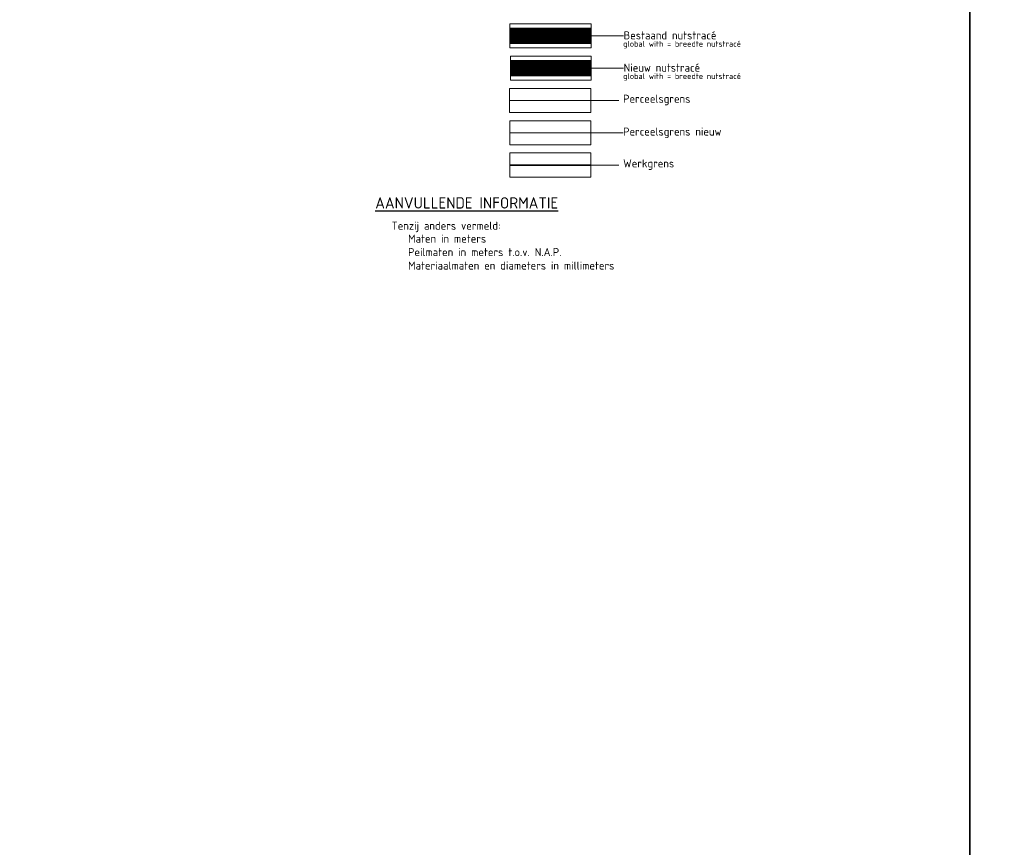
# Model space of a CAD drawing. Header units: metres. Extents: x 186340 to 190086, y 444329 to 445139.
# Tile 18 of 62: x 188082 to 188142, y 444937 to 444988. Entities that reach past the tile are written whole.
import ezdxf
from ezdxf.lldxf.tags import DXFTag

# ---------------------------------------------------------------- set-up
doc = ezdxf.new("R2010")
doc.units = ezdxf.units.M
doc.linetypes.add('NLCS-HIDDEN', pattern=[4, 2, -2])
for name, color, linetype, lineweight, true_color in [('B-WE-KG-GRENS_PERCEEL-G', 7, 'Continuous', 18, 0xa55252), ('N-WE-KG-GRENS_PERCEEL-G', 7, 'KG-PERCEEL', 18, 0xa55252), ('N-WE-KL-TRACE-G', 7, 'NLCS-HIDDEN', 35, 0xffd1a3)]:
    doc.layers.add(name, color=color, linetype=linetype, lineweight=lineweight, true_color=true_color)
for name, color, linetype, lineweight in [('B-WE-KL-TRACE-G', 254, 'NLCS-HIDDEN', 18), ('N-WE-AM-CONSTRUCTIELIJN-G', 30, 'Continuous', 25), ('T-WE-OG-WERKGRENS-G', 10, 'FENCELINE1', 35), ('X-XX-AL-LEGENDA-G', 7, 'Continuous', 18), ('X-XX-AL-LEGENDA-T', 7, 'Continuous', 25)]:
    doc.layers.add(name, color=color, linetype=linetype, lineweight=lineweight)
doc.layers.add('X-XX-AL-HULPTEXT-T18', color=7, linetype='Continuous', lineweight=25, true_color=0xff7f9f, plot=False)
doc.layers.add('X-XX-AL-TEKENBLAD_HULPLIJN-G', color=7, linetype='Continuous', lineweight=18, true_color=0xff7f9f, plot=False)
doc.layers.add('X-XX-AL-TEKENBLADINDELING-S', color=7, linetype='Continuous', lineweight=25, plot=False)
doc.styles.add('NLCS-ISO-M200-T18', font='NLCS-ISO.ttf', dxfattribs={"height": 0.36})
doc.styles.add('NLCS-ISO-M200-T25', font='NLCS-ISO.ttf', dxfattribs={"height": 0.5})
doc.styles.add('NLCS-ISO-M200-T35', font='NLCS-ISO.ttf', dxfattribs={"height": 0.7})
doc.styles.get("Standard").update_dxf_attribs({"font": 'NLCS-ISO.ttf'})
doc.linetypes.add('FENCELINE1', pattern='A,6.35,-2.54,[133,ltypeshp.shx,S=2.54,R=0,X=-2.54,Y=0],-2.54,25.4', length=36.83)
tags = doc.linetypes.add('KG-PERCEEL', pattern='A,5.5,-2,["P",Standard,S=1.8,R=0,X=-0.5,Y=-0.9],-2,5.5,-2,[5,NLCS.shx,S=0.75,R=0,X=0,Y=0],-2', length=19).pattern_tags.tags
tags[6] = DXFTag(74, 10)

# ---------------------------------------------------------------- blocks, each defined once
blk = doc.blocks.new('BLADINDELING_VAKKEN')
at = {"layer": 'X-XX-AL-TEKENBLADINDELING-S', "flags": 128}
for points in [[(75, -45), (135, -45), (135, -295), (75, -295)], [(135, -45), (195, -45), (195, -295), (135, -295)]]:
    blk.add_lwpolyline(points, close=True, dxfattribs=at)
blk = doc.blocks.new('#TEKENBLADINDELING')
at = {"layer": 'X-XX-AL-TEKENBLADINDELING-S'}
blk.add_blockref('BLADINDELING_VAKKEN', (0, 0), dxfattribs=at)

msp = doc.modelspace()

# ---------------------------------------------------------------- linework, layer by layer
at = {"layer": 'B-WE-KG-GRENS_PERCEEL-G', "flags": 128}
msp.add_lwpolyline([(188111.877, 444982.811), (188116.908, 444982.811)], dxfattribs=at)
at = {"layer": 'B-WE-KL-TRACE-G', "ltscale": 0.5, "const_width": 1, "flags": 128}
msp.add_lwpolyline([(188111.908, 444986.812), (188116.939, 444986.812)], dxfattribs=at)
at = {"layer": 'N-WE-KG-GRENS_PERCEEL-G', "flags": 128}
msp.add_lwpolyline([(188111.908, 444980.811), (188116.908, 444980.811)], dxfattribs=at)
at = {"layer": 'N-WE-KL-TRACE-G', "ltscale": 0.5, "const_width": 1, "flags": 128}
msp.add_lwpolyline([(188111.939, 444984.812), (188116.939, 444984.812)], dxfattribs=at)
at = {"layer": 'T-WE-OG-WERKGRENS-G', "ltscale": 0.5, "flags": 128}
msp.add_lwpolyline([(188111.908, 444978.811), (188116.908, 444978.811)], dxfattribs=at)
at = {"layer": 'X-XX-AL-LEGENDA-G'}
for points in [[(188116.939, 444986.062), (188111.908, 444986.062), (188111.908, 444987.562), (188116.939, 444987.562)], [(188116.939, 444984.062), (188111.939, 444984.062), (188111.939, 444985.562), (188116.939, 444985.562)]]:
    msp.add_lwpolyline(points, close=True, dxfattribs=at)
at = {"layer": 'X-XX-AL-LEGENDA-G', "flags": 128}
for points in [[(188116.908, 444982.061), (188111.877, 444982.061), (188111.877, 444983.561), (188116.908, 444983.561)], [(188111.908, 444980.061), (188116.908, 444980.061), (188116.908, 444981.561), (188111.908, 444981.561)], [(188116.908, 444978.061), (188111.908, 444978.061), (188111.908, 444979.561), (188116.908, 444979.561)]]:
    msp.add_lwpolyline(points, close=True, dxfattribs=at)
at = {"layer": 'X-XX-AL-TEKENBLAD_HULPLIJN-G', "flags": 128}
for points in [[(188116.908, 444982.811), (188118.908, 444982.811)], [(188116.908, 444978.811), (188118.908, 444978.811)]]:
    msp.add_lwpolyline(points, dxfattribs=at)

# ---------------------------------------------------------------- block references
at = {"layer": 'N-WE-AM-CONSTRUCTIELIJN-G'}
msp.add_blockref('#TEKENBLADINDELING', (188005.361, 445139.088), dxfattribs=at)

# ---------------------------------------------------------------- texts
at = {"layer": 'X-XX-AL-LEGENDA-T', "style": 'NLCS-ISO-M200-T35'}
msp.add_text('%%UAANVULLENDE INFORMATIE', height=0.7, dxfattribs=at).set_placement((188103.573, 444976.122))

# ---------------------------------------------------------------- next in the draw order: texts
at = {"layer": 'X-XX-AL-LEGENDA-T', "char_height": 0.5, "style": 'NLCS-ISO-M200-T25', "bg_fill": 2}
for s, insert, attachment_point in [('Bestaand nutstracé', (188118.938, 444986.842), 4), ('Nieuw nutstracé', (188118.938, 444984.842), 4), ('Perceelsgrens', (188118.907, 444982.842), 4), ('Perceelsgrens nieuw', (188118.908, 444980.811), 4), ('Werkgrens', (188118.907, 444978.842), 4), ('\\pxsm1.5;Tenzij anders vermeld:', (188104.589, 444975.311), 1)]:
    msp.add_mtext(s, dxfattribs=dict(at, insert=insert, attachment_point=attachment_point))

# ---------------------------------------------------------------- next in the draw order: linework, layer by layer
at = {"layer": 'X-XX-AL-TEKENBLAD_HULPLIJN-G'}
for points in [[(188116.939, 444986.812), (188118.939, 444986.812)], [(188116.939, 444984.812), (188118.939, 444984.812)]]:
    msp.add_lwpolyline(points, dxfattribs=at)
at = {"layer": 'X-XX-AL-TEKENBLAD_HULPLIJN-G', "flags": 128}
msp.add_lwpolyline([(188116.908, 444980.811), (188118.908, 444980.811)], dxfattribs=at)

# ---------------------------------------------------------------- next in the draw order: texts
at = {"layer": 'X-XX-AL-HULPTEXT-T18', "style": 'NLCS-ISO-M200-T18'}
for p in [(188118.906, 444986.138), (188118.906, 444984.138)]:
    msp.add_text('global with = breedte nutstracé', height=0.36, dxfattribs=at).set_placement(p)
at = {"layer": 'X-XX-AL-LEGENDA-T', "insert": (188105.604, 444974.511), "char_height": 0.5, "attachment_point": 1, "style": 'NLCS-ISO-M200-T25', "bg_fill": 2}
msp.add_mtext('\\pxsm1;Maten in meters\\PPeilmaten in meters t.o.v. N.A.P.\\PMateriaalmaten en diameters in millimeters', dxfattribs=at)

doc.saveas('drawing.dxf')
